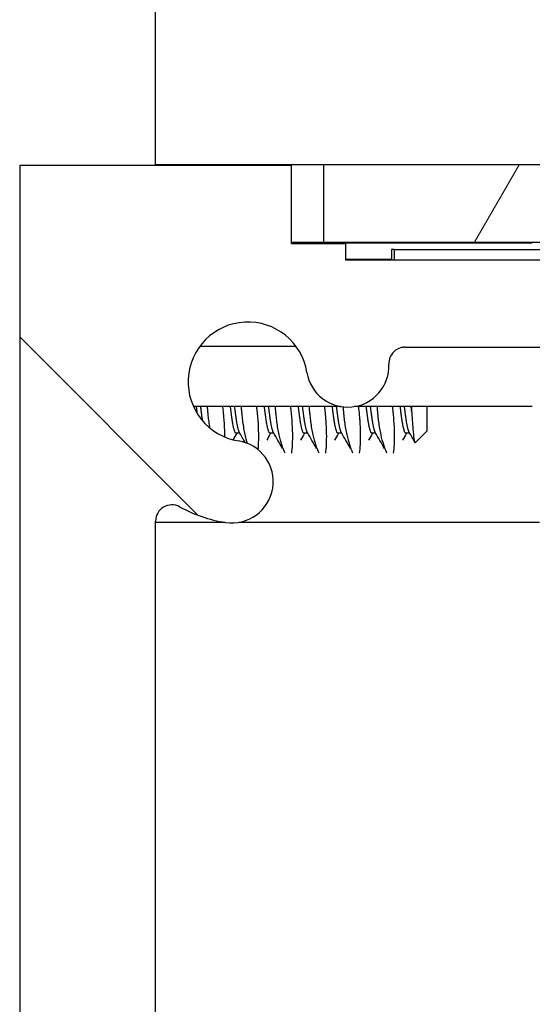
# Model space of a CAD drawing. Header units: millimetres. Extents: x 80 to 2248, y 80 to 1719.
# Tile 28 of 79: x 325 to 337, y 1568 to 1591. Entities that reach past the tile are written whole.
import ezdxf

# ---------------------------------------------------------------- set-up
doc = ezdxf.new("R2010")
doc.units = ezdxf.units.MM
doc.header["$LTSCALE"] = 8.333333
for name, color, linetype, lineweight in [('Dimension (ANSI)', 7, 'Continuous', 25), ('Hatch (ANSI)', 7, 'Continuous', 18), ('Visible (ANSI)', 7, 'Continuous', 25)]:
    doc.layers.add(name, color=color, linetype=linetype, lineweight=lineweight)
doc.styles.add('Note Text (ANSI)', font='tahoma.ttf')
doc.dimstyles.new('Default - mm (ANSI)', dxfattribs={"dimscale": 8.333333, "dimtxt": 1.75, "dimasz": 1.5, "dimexe": 2, "dimexo": 1, "dimgap": 0.8, "dimtad": 0, "dimtih": 1, "dimtoh": 1, "dimrnd": 1e-08, "dimzin": 0, "dimdsep": 46, "dimtxsty": 'Note Text (ANSI)', "dimblk": 'Filled-2', "dimcen": 0.09, "dimdle": 10, "dimclrd": 256, "dimclre": 256, "dimclrt": 256, "dimadec": 1, "dimazin": 0, "dimtfac": 1.741714, "dimtofl": 0, "dimtmove": 0, "dimatfit": 3, "dimldrblk": 'Filled-1', "dimfxl": 1, "dimtolj": 1, "dimtzin": 0, "dimlwd": -1, "dimlwe": -1, "dimarcsym": 0})

# ---------------------------------------------------------------- blocks, each defined once
blk = doc.blocks.new('Filled-2')
at = {"color": 0}
for p, q in [((0, 0), (-1, 0.1667)), ((-1, 0.1667), (-1, -0.1667)), ((-1, 0), (0, 0)), ((-1, -0.1667), (0, 0))]:
    blk.add_line(p, q, dxfattribs=at)
at = {"color": 0, "flags": 128}
blk.add_lwpolyline([(-1, -0.1667), (0, 0), (-1, 0.1667), (-1, -0.1667)], dxfattribs=at)
at = {"color": 0}
blk.add_solid([(-1, -0.1667), (0, 0), (-1, 0.1667), (-1, -0.1667)], dxfattribs=at)
blk = doc.blocks.new('*D13')
at = {"layer": 'Defpoints', "color": 0, "transparency": 16777216}
for p in [(331.672, 1585.985), (224.294, 1457.004), (331.676, 1457.004)]:
    blk.add_point(p, dxfattribs=at)
at = {"layer": 'Dimension (ANSI)', "transparency": 16777216}
for p, q in [((323.339, 1585.985), (207.627, 1585.985)), ((224.294, 1573.485), (224.294, 1551.992)), ((224.294, 1469.504), (224.294, 1490.997)), ((323.343, 1457.004), (207.627, 1457.004))]:
    blk.add_line(p, q, dxfattribs=at)
at = {"layer": 'Dimension (ANSI)', "transparency": 16777216, "xscale": 12.5, "yscale": 12.5, "zscale": 12.5}
for p, rotation in [((224.294, 1585.985), 90), ((224.294, 1457.004), 270)]:
    blk.add_blockref('Filled-2', p, dxfattribs=dict(at, rotation=rotation))
at = {"layer": 'Dimension (ANSI)', "transparency": 16777216, "char_height": 14.58333, "attachment_point": 5, "style": 'Note Text (ANSI)'}
for s, insert in [('\\A1; 128.98 mm', (224.294, 1535.786)), ('\\A1;[5.078 in]', (224.294, 1505.288))]:
    blk.add_mtext(s, dxfattribs=dict(at, insert=insert))
blk = doc.blocks.new('Filled-1')
at = {"color": 0}
for p, q in [((0, 0), (-1, 0.3333)), ((-1, 0.3333), (-1, -0.3333)), ((-1, 0), (0, 0)), ((-1, -0.3333), (0, 0))]:
    blk.add_line(p, q, dxfattribs=at)
at = {"color": 0, "flags": 128}
blk.add_lwpolyline([(-1, -0.3333), (0, 0), (-1, 0.3333), (-1, -0.3333)], dxfattribs=at)
at = {"color": 0}
blk.add_solid([(-1, -0.3333), (0, 0), (-1, 0.3333), (-1, -0.3333)], dxfattribs=at)
blk = doc.blocks.new('*D14')
at = {"layer": 'Defpoints', "color": 0, "transparency": 16777216}
for p in [(743.043, 1627.416), (327.743, 1579.466), (743.043, 1579.466)]:
    blk.add_point(p, dxfattribs=at)
at = {"layer": 'Dimension (ANSI)', "transparency": 16777216}
for p, q in [((327.743, 1587.799), (327.743, 1644.083)), ((743.043, 1587.799), (743.043, 1644.083)), ((340.243, 1627.416), (475.829, 1627.416)), ((730.543, 1627.416), (594.957, 1627.416))]:
    blk.add_line(p, q, dxfattribs=at)
at = {"layer": 'Dimension (ANSI)', "transparency": 16777216, "xscale": 12.5, "yscale": 12.5, "zscale": 12.5, "rotation": 180}
blk.add_blockref('Filled-2', (327.743, 1627.416), dxfattribs=at)
at = {"layer": 'Dimension (ANSI)', "transparency": 16777216, "xscale": 12.5, "yscale": 12.5, "zscale": 12.5}
blk.add_blockref('Filled-2', (743.043, 1627.416), dxfattribs=at)
at = {"layer": 'Dimension (ANSI)', "transparency": 16777216, "char_height": 14.58333, "attachment_point": 5, "style": 'Note Text (ANSI)'}
for s, insert in [('\\A1; 415.30 mm', (535.393, 1641.678)), ('\\A1;[16.350 in]', (535.393, 1611.21))]:
    blk.add_mtext(s, dxfattribs=dict(at, insert=insert))

msp = doc.modelspace()

# ---------------------------------------------------------------- hatches: boundary and pattern name
at = {"layer": 'Hatch (ANSI)'}
h = msp.add_hatch(dxfattribs=at)
h.set_pattern_fill('ANSI31', color=256, scale=211.666667, angle=90, style=0)
h.set_pattern_definition([(135, (0, 0), (-18.70887, -18.70887), [])])
edge = h.paths.add_edge_path()
edge.add_line((330.9181, 1585.9461), (330.9181, 1587.7751))
edge.add_line((330.9181, 1587.7751), (324.5681, 1587.7751))
edge.add_line((324.5681, 1587.7751), (324.5681, 1455.1871))
edge.add_line((324.5681, 1455.1871), (330.9181, 1455.1871))
edge.add_line((330.9181, 1455.1871), (330.9181, 1457.0161))
edge.add_line((330.9181, 1457.0161), (332.1881, 1457.0161))
edge.add_line((332.1881, 1457.0161), (332.1881, 1457.3971))
edge.add_line((332.1881, 1457.3971), (341.0781, 1457.3971))
edge.add_line((341.0781, 1457.3971), (341.0781, 1459.4291))
edge.add_line((341.0781, 1459.4291), (333.5794, 1459.4291))
edge.add_ellipse((333.5794, 1459.8101), major_axis=(-0.381, 0), ratio=1, start_angle=357.54327, end_angle=450, ccw=False)
edge.add_ellipse((332.2345, 1459.8678), major_axis=(0.0414, 0.9643), ratio=1, start_angle=270, end_angle=443.33968)
edge.add_ellipse((329.9021, 1460.2421), major_axis=(-0.2214, -1.3794), ratio=1, start_angle=198.23411, end_angle=450, ccw=False)
edge.add_ellipse((329.5278, 1462.5745), major_axis=(0.953, 0.1529), ratio=1, start_angle=270, end_angle=450)
edge.add_ellipse((329.9021, 1460.2421), major_axis=(-3.2854, -0.5272), ratio=1, start_angle=270, end_angle=289.53257)
edge.add_ellipse((328.1241, 1463.4965), major_axis=(-0.3344, -0.1827), ratio=1, start_angle=331.35038, end_angle=450, ccw=False)
edge.add_line((327.7431, 1463.4965), (327.7431, 1579.4658))
edge.add_ellipse((328.1241, 1579.4658), major_axis=(0, 0.381), ratio=1, start_angle=331.35038, end_angle=450, ccw=False)
edge.add_ellipse((329.9021, 1582.7201), major_axis=(2.92, -1.5953), ratio=1, start_angle=270, end_angle=289.53257)
edge.add_ellipse((329.5278, 1580.3878), major_axis=(0.953, -0.1529), ratio=1, start_angle=270, end_angle=450)
edge.add_ellipse((329.9021, 1582.7201), major_axis=(-1.3794, 0.2214), ratio=1, start_angle=198.23411, end_angle=450, ccw=False)
edge.add_ellipse((332.2345, 1583.0944), major_axis=(0.1529, -0.953), ratio=1, start_angle=270, end_angle=443.33968)
edge.add_ellipse((333.5794, 1583.1521), major_axis=(-0.0163, 0.3806), ratio=1, start_angle=357.54327, end_angle=450, ccw=False)
edge.add_line((333.5794, 1583.5331), (341.0781, 1583.5331))
edge.add_line((341.0781, 1583.5331), (341.0781, 1585.5651))
edge.add_line((341.0781, 1585.5651), (332.1881, 1585.5651))
edge.add_line((332.1881, 1585.5651), (332.1881, 1585.9461))
edge.add_line((332.1881, 1585.9461), (330.9181, 1585.9461))
h = msp.add_hatch(dxfattribs=at)
h.set_pattern_fill('ANSI31', color=256, scale=211.666667, angle=15, style=0)
h.set_pattern_definition([(60, (0, 0), (-22.9136, 13.22917), [])])
h.paths.add_polyline_path([(739.1138, 1585.9848), (739.1138, 1587.7882), (331.6724, 1587.7882), (331.6724, 1585.9848)])

# ---------------------------------------------------------------- linework, layer by layer
at = {"layer": 'Visible (ANSI)'}
for p, q in [((330.9181, 1587.7751), (324.5681, 1587.7751)), ((324.5681, 1587.7751), (324.5681, 1455.1871)), ((328.4974, 1587.7882), (327.7431, 1587.7882)), ((327.7431, 1587.7751), (327.7431, 1587.7882)), ((331.6724, 1587.7882), (328.4974, 1587.7882)), ((328.4974, 1587.7751), (328.4974, 1587.7882)), ((330.9181, 1585.9461), (330.9181, 1587.7751)), ((739.1138, 1587.7882), (331.6724, 1587.7882)), ((331.6724, 1587.7882), (331.6724, 1585.9848)), ((330.9181, 1585.9848), (331.6724, 1585.9848)), ((336.5492, 1585.9592), (330.9181, 1585.9592)), ((332.1881, 1585.9461), (330.9181, 1585.9461)), ((331.6724, 1585.9848), (739.1138, 1585.9848)), ((332.1881, 1585.5651), (332.1881, 1585.9461)), ((333.2578, 1585.8151), (333.2578, 1585.5651)), ((333.329, 1585.8151), (333.2578, 1585.8151)), ((333.329, 1585.5651), (333.329, 1585.8151)), ((333.329, 1585.8151), (342.6784, 1585.8151)), ((333.2578, 1585.5782), (332.1881, 1585.5782)), ((341.0781, 1585.5651), (332.1881, 1585.5651)), ((331.0287, 1583.5462), (328.7755, 1583.5462)), ((333.5309, 1583.5217), (333.4869, 1583.5217)), ((333.5309, 1583.5217), (333.5213, 1583.5287)), ((333.5375, 1583.5308), (333.5309, 1583.5217)), ((333.5794, 1583.5331), (341.0781, 1583.5331)), ((332.076, 1582.1423), (328.6302, 1582.1423)), ((336.5492, 1582.1423), (332.3929, 1582.1423)), ((334.0931, 1581.5759), (334.0931, 1582.1423)), ((329.7163, 1581.5176), (329.6283, 1581.5176)), ((330.51, 1581.5176), (330.422, 1581.5176)), ((331.3038, 1581.5176), (331.2158, 1581.5176)), ((332.0975, 1581.5176), (332.0095, 1581.5176)), ((332.8913, 1581.5176), (332.8033, 1581.5176)), ((333.685, 1581.5176), (333.597, 1581.5176)), ((334.0931, 1581.5759), (333.817, 1581.2998)), ((327.7431, 1463.4965), (327.7431, 1579.4658)), ((329.3693, 1579.4357), (327.7431, 1579.4357)), ((336.7136, 1579.4357), (329.6863, 1579.4357))]:
    msp.add_line(p, q, dxfattribs=at)
for centre, radius, start, end in [((329.9021, 1582.7201), 1.397, 9.11705, 260.88295), ((333.5794, 1583.1521), 0.381, 90, 182.45673), ((332.2345, 1583.0944), 0.9652, 189.11705, 2.45673), ((329.5278, 1580.3878), 0.9652, 260.88295, 80.88295), ((328.1241, 1579.4658), 0.381, 61.35038, 180), ((329.9021, 1582.7201), 3.3274, 241.35038, 260.88295)]:
    msp.add_arc(centre, radius, start, end, dxfattribs=at)
msp.add_rational_spline([(328.7219, 1581.9726), (328.7114, 1582.0527), (328.7005, 1582.1423)], [0.981507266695, 0.969831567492, 0.965122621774], degree=2, dxfattribs=at)
for points, weights, knots in [([(328.8442, 1581.8077), (328.8393, 1581.8393), (328.8345, 1581.8737), (328.8178, 1581.9938), (328.7998, 1582.1423)], [0.985838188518, 0.992099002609, 1, 0.972946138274, 0.965122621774], [0.547078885, 0.547078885, 0.547078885, 0.5480769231, 0.5480769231, 0.5514943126, 0.5514943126, 0.5514943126]), ([(329.6283, 1581.5176), (329.5786, 1581.5176), (329.529, 1581.8737), (329.5123, 1581.9938), (329.4943, 1582.1423)], [1, 0.923879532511, 1, 0.972946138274, 0.965122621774], [0.461538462, 0.461538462, 0.461538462, 0.471153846, 0.471153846, 0.474571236, 0.474571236, 0.474571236]), ([(329.7045, 1581.5386), (329.6653, 1581.6081), (329.6283, 1581.8737), (329.6115, 1581.9938), (329.5935, 1582.1423)], [0.972276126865, 0.942105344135, 1, 0.972946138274, 0.965122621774], [0.463840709, 0.463840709, 0.463840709, 0.471153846, 0.471153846, 0.474571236, 0.474571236, 0.474571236]), ([(330.422, 1581.5176), (330.3724, 1581.5176), (330.3228, 1581.8737), (330.306, 1581.9938), (330.288, 1582.1423)], [1, 0.923879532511, 1, 0.972946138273, 0.965122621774], [0.384615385, 0.384615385, 0.384615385, 0.394230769, 0.394230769, 0.397648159, 0.397648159, 0.397648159]), ([(330.4982, 1581.5386), (330.459, 1581.6081), (330.422, 1581.8737), (330.4053, 1581.9938), (330.3873, 1582.1423)], [0.972276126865, 0.942105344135, 1, 0.972946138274, 0.965122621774], [0.386917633, 0.386917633, 0.386917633, 0.394230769, 0.394230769, 0.397648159, 0.397648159, 0.397648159]), ([(331.2158, 1581.5176), (331.1661, 1581.5176), (331.1165, 1581.8737), (331.0998, 1581.9938), (331.0818, 1582.1423)], [1, 0.923879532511, 1, 0.972946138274, 0.965122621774], [0.307692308, 0.307692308, 0.307692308, 0.317307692, 0.317307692, 0.320725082, 0.320725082, 0.320725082]), ([(331.292, 1581.5386), (331.2528, 1581.6081), (331.2158, 1581.8737), (331.199, 1581.9938), (331.181, 1582.1423)], [0.972276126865, 0.942105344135, 1, 0.972946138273, 0.965122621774], [0.309994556, 0.309994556, 0.309994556, 0.317307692, 0.317307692, 0.320725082, 0.320725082, 0.320725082]), ([(332.0095, 1581.5176), (331.9599, 1581.5176), (331.9103, 1581.8737), (331.8935, 1581.9938), (331.8755, 1582.1423)], [1, 0.923879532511, 1, 0.972946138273, 0.965122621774], [0.230769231, 0.230769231, 0.230769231, 0.240384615, 0.240384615, 0.243802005, 0.243802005, 0.243802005]), ([(332.0857, 1581.5386), (332.0465, 1581.6081), (332.0095, 1581.8737), (331.9928, 1581.9938), (331.9748, 1582.1423)], [0.972276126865, 0.942105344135, 1, 0.972946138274, 0.965122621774], [0.233071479, 0.233071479, 0.233071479, 0.240384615, 0.240384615, 0.243802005, 0.243802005, 0.243802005]), ([(332.8033, 1581.5176), (332.7536, 1581.5176), (332.704, 1581.8737), (332.6873, 1581.9938), (332.6693, 1582.1423)], [1, 0.923879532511, 1, 0.972946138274, 0.965122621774], [0.153846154, 0.153846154, 0.153846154, 0.163461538, 0.163461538, 0.166878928, 0.166878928, 0.166878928]), ([(332.8795, 1581.5386), (332.8403, 1581.6081), (332.8033, 1581.8737), (332.7865, 1581.9938), (332.7685, 1582.1423)], [0.972276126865, 0.942105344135, 1, 0.972946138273, 0.965122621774], [0.156148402, 0.156148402, 0.156148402, 0.163461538, 0.163461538, 0.166878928, 0.166878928, 0.166878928]), ([(333.597, 1581.5176), (333.5474, 1581.5176), (333.4978, 1581.8737), (333.481, 1581.9938), (333.463, 1582.1423)], [1, 0.923879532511, 1, 0.972946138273, 0.965122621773], [0.076923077, 0.076923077, 0.076923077, 0.086538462, 0.086538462, 0.089955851, 0.089955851, 0.089955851]), ([(333.6732, 1581.5386), (333.634, 1581.6081), (333.597, 1581.8737), (333.5803, 1581.9938), (333.5623, 1582.1423)], [0.972276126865, 0.942105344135, 1, 0.972946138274, 0.965122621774], [0.079225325, 0.079225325, 0.079225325, 0.086538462, 0.086538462, 0.089955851, 0.089955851, 0.089955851])]:
    msp.add_rational_spline(points, weights, degree=2, knots=knots, dxfattribs=at)
for points, knots in [([(329.0144, 1581.6414), (329.0067, 1581.6883), (328.9995, 1581.7368), (328.9867, 1581.833), (328.981, 1581.8804), (328.975, 1581.9372), (328.9742, 1581.9454), (328.9729, 1581.9576), (328.9725, 1581.9616), (328.9718, 1581.9687), (328.9715, 1581.9718), (328.9709, 1581.9783), (328.9706, 1581.9817), (328.9697, 1581.9907), (328.9692, 1581.9962), (328.9671, 1582.0187), (328.9656, 1582.0357), (328.9618, 1582.0824), (328.9595, 1582.1122), (328.9575, 1582.1423)], [-0.195058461, -0.195058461, -0.195058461, -0.195058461, -0.176433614, -0.176433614, -0.159241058, -0.159241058, -0.15634345, -0.15634345, -0.154947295, -0.154947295, -0.153864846, -0.153864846, -0.152677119, -0.152677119, -0.150755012, -0.150755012, -0.144904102, -0.144904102, -0.134830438, -0.134830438, -0.134830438, -0.134830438]), ([(329.3082, 1582.1423), (329.3114, 1582.1155), (329.3144, 1582.0889), (329.3195, 1582.0428), (329.3216, 1582.0231), (329.3242, 1581.9977), (329.3248, 1581.9918), (329.3257, 1581.9822), (329.3261, 1581.9786), (329.3268, 1581.9715), (329.3271, 1581.9682), (329.3278, 1581.9605), (329.3282, 1581.9562), (329.3293, 1581.9449), (329.33, 1581.938), (329.334, 1581.8941), (329.337, 1581.8579), (329.3477, 1581.7118), (329.3518, 1581.6083), (329.3538, 1581.4866), (329.354, 1581.4605), (329.3539, 1581.4352)], [-0.156045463, -0.156045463, -0.156045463, -0.156045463, -0.147180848, -0.147180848, -0.140526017, -0.140526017, -0.138502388, -0.138502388, -0.13723881, -0.13723881, -0.136078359, -0.136078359, -0.134593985, -0.134593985, -0.132172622, -0.132172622, -0.119320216, -0.119320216, -0.07941382, -0.07941382, -0.068161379, -0.068161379, -0.068161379, -0.068161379]), ([(329.8903, 1581.2823), (329.8714, 1581.3441), (329.8538, 1581.4118), (329.8177, 1581.5781), (329.801, 1581.6788), (329.7804, 1581.833), (329.7748, 1581.8804), (329.7688, 1581.9372), (329.7679, 1581.9454), (329.7667, 1581.9576), (329.7663, 1581.9616), (329.7656, 1581.9687), (329.7653, 1581.9718), (329.7647, 1581.9783), (329.7643, 1581.9817), (329.7635, 1581.9907), (329.763, 1581.9962), (329.7609, 1582.0187), (329.7594, 1582.0357), (329.7555, 1582.0824), (329.7533, 1582.1122), (329.7512, 1582.1423)], [-0.24814887, -0.24814887, -0.24814887, -0.24814887, -0.21664548, -0.21664548, -0.17643361, -0.17643361, -0.15924106, -0.15924106, -0.15634345, -0.15634345, -0.15494729, -0.15494729, -0.15386485, -0.15386485, -0.15267712, -0.15267712, -0.15075501, -0.15075501, -0.1449041, -0.1449041, -0.13483044, -0.13483044, -0.13483044, -0.13483044]), ([(330.1019, 1582.1423), (330.1051, 1582.1155), (330.1082, 1582.0889), (330.1133, 1582.0428), (330.1153, 1582.0231), (330.1179, 1581.9977), (330.1185, 1581.9918), (330.1195, 1581.9822), (330.1198, 1581.9786), (330.1205, 1581.9715), (330.1208, 1581.9682), (330.1216, 1581.9605), (330.122, 1581.9562), (330.1231, 1581.9449), (330.1237, 1581.938), (330.1277, 1581.8941), (330.1307, 1581.8579), (330.1415, 1581.7118), (330.1456, 1581.6083), (330.1494, 1581.3669), (330.145, 1581.2409), (330.1346, 1581.1384)], [-0.15604546, -0.15604546, -0.15604546, -0.15604546, -0.14718085, -0.14718085, -0.14052602, -0.14052602, -0.13850239, -0.13850239, -0.13723881, -0.13723881, -0.13607836, -0.13607836, -0.13459399, -0.13459399, -0.13217262, -0.13217262, -0.11932022, -0.11932022, -0.07941382, -0.07941382, -0.01783458, -0.01783458, -0.01783458, -0.01783458]), ([(330.7702, 1581.0574), (330.7178, 1581.1653), (330.6698, 1581.3094), (330.6115, 1581.5781), (330.5947, 1581.6788), (330.5742, 1581.833), (330.5685, 1581.8804), (330.5625, 1581.9372), (330.5617, 1581.9454), (330.5604, 1581.9576), (330.56, 1581.9616), (330.5593, 1581.9687), (330.559, 1581.9718), (330.5584, 1581.9783), (330.5581, 1581.9817), (330.5572, 1581.9907), (330.5567, 1581.9962), (330.5546, 1582.0187), (330.5531, 1582.0357), (330.5493, 1582.0824), (330.547, 1582.1122), (330.545, 1582.1423)], [-0.29230817, -0.29230817, -0.29230817, -0.29230817, -0.21664548, -0.21664548, -0.17643361, -0.17643361, -0.15924106, -0.15924106, -0.15634345, -0.15634345, -0.15494729, -0.15494729, -0.15386485, -0.15386485, -0.15267712, -0.15267712, -0.15075501, -0.15075501, -0.1449041, -0.1449041, -0.13483044, -0.13483044, -0.13483044, -0.13483044]), ([(330.8957, 1582.1423), (330.8989, 1582.1155), (330.9019, 1582.0889), (330.907, 1582.0428), (330.9091, 1582.0231), (330.9117, 1581.9977), (330.9123, 1581.9918), (330.9132, 1581.9822), (330.9136, 1581.9786), (330.9143, 1581.9715), (330.9146, 1581.9682), (330.9153, 1581.9605), (330.9157, 1581.9562), (330.9168, 1581.9449), (330.9175, 1581.938), (330.9215, 1581.8941), (330.9245, 1581.8579), (330.9352, 1581.7118), (330.9393, 1581.6083), (330.9438, 1581.3257), (330.9358, 1581.1716), (330.9181, 1581.0574)], [-0.15604546, -0.15604546, -0.15604546, -0.15604546, -0.14718085, -0.14718085, -0.14052602, -0.14052602, -0.13850239, -0.13850239, -0.13723881, -0.13723881, -0.13607836, -0.13607836, -0.13459399, -0.13459399, -0.13217262, -0.13217262, -0.11932022, -0.11932022, -0.07941382, -0.07941382, -0.00050041, -0.00050041, -0.00050041, -0.00050041]), ([(331.564, 1581.0574), (331.5116, 1581.1653), (331.4635, 1581.3094), (331.4052, 1581.5781), (331.3885, 1581.6788), (331.3679, 1581.833), (331.3623, 1581.8804), (331.3563, 1581.9372), (331.3554, 1581.9454), (331.3542, 1581.9576), (331.3538, 1581.9616), (331.3531, 1581.9687), (331.3528, 1581.9718), (331.3522, 1581.9783), (331.3518, 1581.9817), (331.351, 1581.9907), (331.3505, 1581.9962), (331.3484, 1582.0187), (331.3469, 1582.0357), (331.343, 1582.0824), (331.3408, 1582.1122), (331.3387, 1582.1423)], [-0.29230817, -0.29230817, -0.29230817, -0.29230817, -0.21664548, -0.21664548, -0.17643361, -0.17643361, -0.15924106, -0.15924106, -0.15634345, -0.15634345, -0.15494729, -0.15494729, -0.15386485, -0.15386485, -0.15267712, -0.15267712, -0.15075501, -0.15075501, -0.1449041, -0.1449041, -0.13483044, -0.13483044, -0.13483044, -0.13483044]), ([(331.6894, 1582.1423), (331.6926, 1582.1155), (331.6957, 1582.0889), (331.7008, 1582.0428), (331.7028, 1582.0231), (331.7054, 1581.9977), (331.706, 1581.9918), (331.707, 1581.9822), (331.7073, 1581.9786), (331.708, 1581.9715), (331.7083, 1581.9682), (331.7091, 1581.9605), (331.7095, 1581.9562), (331.7106, 1581.9449), (331.7112, 1581.938), (331.7152, 1581.8941), (331.7182, 1581.8579), (331.729, 1581.7118), (331.7331, 1581.6083), (331.7376, 1581.3257), (331.7296, 1581.1716), (331.7119, 1581.0574)], [-0.15604546, -0.15604546, -0.15604546, -0.15604546, -0.14718085, -0.14718085, -0.14052602, -0.14052602, -0.13850239, -0.13850239, -0.13723881, -0.13723881, -0.13607836, -0.13607836, -0.13459399, -0.13459399, -0.13217262, -0.13217262, -0.11932022, -0.11932022, -0.07941382, -0.07941382, -0.00050041, -0.00050041, -0.00050041, -0.00050041]), ([(332.3577, 1581.0574), (332.3053, 1581.1653), (332.2573, 1581.3094), (332.199, 1581.5781), (332.1822, 1581.6788), (332.1617, 1581.833), (332.156, 1581.8804), (332.15, 1581.9372), (332.1492, 1581.9454), (332.1479, 1581.9576), (332.1475, 1581.9616), (332.1468, 1581.9687), (332.1465, 1581.9718), (332.1459, 1581.9783), (332.1456, 1581.9817), (332.1447, 1581.9907), (332.1442, 1581.9962), (332.1421, 1582.0187), (332.1406, 1582.0357), (332.137, 1582.0799), (332.1349, 1582.1071), (332.133, 1582.1346)], [-0.29230817, -0.29230817, -0.29230817, -0.29230817, -0.21664548, -0.21664548, -0.17643361, -0.17643361, -0.15924106, -0.15924106, -0.15634345, -0.15634345, -0.15494729, -0.15494729, -0.15386485, -0.15386485, -0.15267712, -0.15267712, -0.15075501, -0.15075501, -0.1449041, -0.1449041, -0.13569572, -0.13569572, -0.13569572, -0.13569572]), ([(332.4832, 1582.1423), (332.4864, 1582.1155), (332.4894, 1582.0889), (332.4945, 1582.0428), (332.4966, 1582.0231), (332.4992, 1581.9977), (332.4998, 1581.9918), (332.5007, 1581.9822), (332.5011, 1581.9786), (332.5018, 1581.9715), (332.5021, 1581.9682), (332.5028, 1581.9605), (332.5032, 1581.9562), (332.5043, 1581.9449), (332.505, 1581.938), (332.509, 1581.8941), (332.512, 1581.8579), (332.5227, 1581.7118), (332.5268, 1581.6083), (332.5313, 1581.3257), (332.5233, 1581.1716), (332.5056, 1581.0574)], [-0.15604546, -0.15604546, -0.15604546, -0.15604546, -0.14718085, -0.14718085, -0.14052602, -0.14052602, -0.13850239, -0.13850239, -0.13723881, -0.13723881, -0.13607836, -0.13607836, -0.13459399, -0.13459399, -0.13217262, -0.13217262, -0.11932022, -0.11932022, -0.07941382, -0.07941382, -0.00050041, -0.00050041, -0.00050041, -0.00050041]), ([(333.1515, 1581.0574), (333.0991, 1581.1653), (333.051, 1581.3094), (332.9927, 1581.5781), (332.976, 1581.6788), (332.9554, 1581.833), (332.9498, 1581.8804), (332.9438, 1581.9372), (332.9429, 1581.9454), (332.9417, 1581.9576), (332.9413, 1581.9616), (332.9406, 1581.9687), (332.9403, 1581.9718), (332.9397, 1581.9783), (332.9393, 1581.9817), (332.9385, 1581.9907), (332.938, 1581.9962), (332.9359, 1582.0187), (332.9344, 1582.0357), (332.9305, 1582.0824), (332.9283, 1582.1122), (332.9262, 1582.1423)], [-0.29230817, -0.29230817, -0.29230817, -0.29230817, -0.21664548, -0.21664548, -0.17643361, -0.17643361, -0.15924106, -0.15924106, -0.15634345, -0.15634345, -0.15494729, -0.15494729, -0.15386485, -0.15386485, -0.15267712, -0.15267712, -0.15075501, -0.15075501, -0.1449041, -0.1449041, -0.13483044, -0.13483044, -0.13483044, -0.13483044]), ([(333.2769, 1582.1423), (333.2801, 1582.1155), (333.2832, 1582.0889), (333.2883, 1582.0428), (333.2903, 1582.0231), (333.2929, 1581.9977), (333.2935, 1581.9918), (333.2945, 1581.9822), (333.2948, 1581.9786), (333.2955, 1581.9715), (333.2958, 1581.9682), (333.2966, 1581.9605), (333.297, 1581.9562), (333.2981, 1581.9449), (333.2987, 1581.938), (333.3027, 1581.8941), (333.3057, 1581.8579), (333.3165, 1581.7118), (333.3206, 1581.6083), (333.3251, 1581.3257), (333.3171, 1581.1716), (333.2994, 1581.0574)], [-0.15604546, -0.15604546, -0.15604546, -0.15604546, -0.14718085, -0.14718085, -0.14052602, -0.14052602, -0.13850239, -0.13850239, -0.13723881, -0.13723881, -0.13607836, -0.13607836, -0.13459399, -0.13459399, -0.13217262, -0.13217262, -0.11932022, -0.11932022, -0.07941382, -0.07941382, -0.00050041, -0.00050041, -0.00050041, -0.00050041]), ([(333.7281, 1582.0364), (333.7276, 1582.0419), (333.7272, 1582.0474), (333.7243, 1582.0824), (333.722, 1582.1122), (333.7199, 1582.1423)], [-0.14678325, -0.14678325, -0.14678325, -0.14678325, -0.144904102, -0.144904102, -0.134830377, -0.134830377, -0.134830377, -0.134830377]), ([(333.7281, 1582.0364), (333.729, 1582.0222), (333.7299, 1582.0082), (333.7409, 1581.8369), (333.7511, 1581.6854), (333.7713, 1581.4698), (333.7805, 1581.3992), (333.8011, 1581.2994), (333.8104, 1581.2933), (333.817, 1581.2998)], [-0.10890988, -0.10890988, -0.10890988, -0.10890988, -0.10545875, -0.10545875, -0.06644341, -0.06644341, -0.03659642, -0.03659642, -0.000001, -0.000001, -0.000001, -0.000001])]:
    msp.add_open_spline(points, degree=3, knots=knots, dxfattribs=at)
for points in [[(333.7247, 1582.1423), (333.7263, 1582.1065), (333.7275, 1582.0711), (333.7281, 1582.0364)], [(329.6394, 1581.5176), (329.6112, 1581.4674), (329.5829, 1581.4172), (329.5547, 1581.367)], [(329.8376, 1581.3019), (329.7933, 1581.3809), (329.7489, 1581.4598), (329.7045, 1581.5386)], [(330.4332, 1581.5176), (330.4025, 1581.4632), (330.3719, 1581.4088), (330.3414, 1581.3544)], [(330.712, 1581.1581), (330.6409, 1581.285), (330.5697, 1581.4119), (330.4982, 1581.5386)], [(331.2269, 1581.5176), (331.1963, 1581.4632), (331.1657, 1581.4088), (331.1351, 1581.3544)], [(331.5057, 1581.1581), (331.4346, 1581.285), (331.3634, 1581.4119), (331.292, 1581.5386)], [(332.0207, 1581.5176), (331.99, 1581.4632), (331.9594, 1581.4088), (331.9289, 1581.3544)], [(332.2995, 1581.1581), (332.2284, 1581.285), (332.1572, 1581.4119), (332.0857, 1581.5386)], [(332.8144, 1581.5176), (332.7838, 1581.4632), (332.7532, 1581.4088), (332.7226, 1581.3544)], [(333.0932, 1581.1581), (333.0221, 1581.285), (332.9509, 1581.4119), (332.8795, 1581.5386)], [(333.6082, 1581.5176), (333.5775, 1581.4632), (333.5469, 1581.4088), (333.5164, 1581.3544)], [(333.8046, 1581.305), (333.7609, 1581.3829), (333.7171, 1581.4608), (333.6732, 1581.5386)]]:
    msp.add_open_spline(points, degree=3, dxfattribs=at)

# ---------------------------------------------------------------- dimensions: what is measured, and where the dimension line sits
at = {"layer": 'Dimension (ANSI)'}
dim = msp.add_linear_dim(base=(743.0431, 1627.4163), p1=(327.7431, 1579.4658), p2=(743.0431, 1579.4658), text=' <> mm\\X[16.350 in]', dimstyle='Default - mm (ANSI)', override={"dimgap": 0.8, "dimtih": 0, "dimtoh": 0, "dimdec": 2, "dimpost": '', "dimtol": 0, "dimlim": 0, "dimtp": 0, "dimtm": 0, "dimtdec": 2, "dimatfit": 1}, dxfattribs=at)
dim.commit()
dim.dimension.update_dxf_attribs({"geometry": '*D14', "text_midpoint": (535.3931, 1627.4163), "dimtype": 160})
dim = msp.add_linear_dim(base=(224.2938, 1457.0036), p1=(331.6724, 1585.9848), p2=(331.6759, 1457.0036), angle=270, text=' <> mm\\X[5.078 in]', dimstyle='Default - mm (ANSI)', override={"dimgap": 0.8, "dimdec": 2, "dimpost": '', "dimtol": 0, "dimlim": 0, "dimtp": 0, "dimtm": 0, "dimtdec": 2, "dimatfit": 1}, dxfattribs=at)
dim.commit()
dim.dimension.update_dxf_attribs({"geometry": '*D13', "text_midpoint": (224.2938, 1521.4942), "dimtype": 160})

doc.saveas('drawing.dxf')
